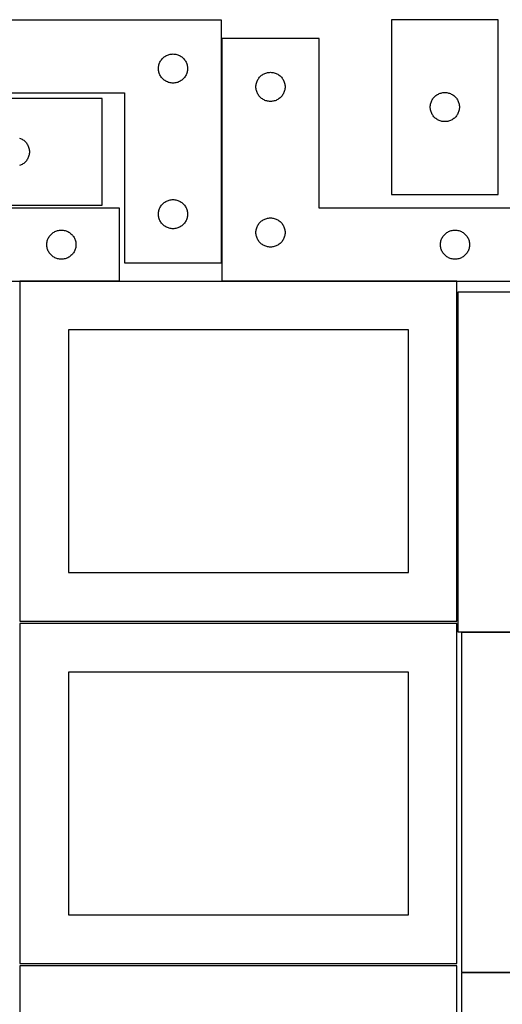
# Model space of a CAD drawing. Header units: millimetres. Extents: x 7 to 1243, y 7 to 2493.
# Tile 17 of 19: x 549 to 848, y 1885 to 2493. Entities that reach past the tile are written whole.
import ezdxf

# ---------------------------------------------------------------- set-up
doc = ezdxf.new("R2010")
doc.units = ezdxf.units.MM
doc.layers.add('COMMON', color=5, linetype='CONTINUOUS', true_color=0x0000ff)
doc.layers.add('CUT', color=7, linetype='CONTINUOUS', true_color=0x000000)

msp = doc.modelspace()

# ---------------------------------------------------------------- linework, layer by layer
at = {"layer": 'COMMON'}
for p, q in [((674.261509, 2343.263495), (674.261509, 2481.930532)), ((611.201719, 2331.830532), (549.562864, 2331.830532)), ((819.562864, 2331.830532), (674.361509, 2331.830532))]:
    msp.add_line(p, q, dxfattribs=at)
at = {"layer": 'CUT'}
for p, q in [((674.161508, 2493.263495), (494.161508, 2493.263495)), ((674.161508, 2343.263495), (674.161508, 2493.263495)), ((845.088345, 2493.454898), (779.088345, 2493.454898)), ((779.088345, 2493.454898), (779.088345, 2385.454898)), ((845.088345, 2385.454898), (845.088345, 2493.454898)), ((734.361509, 2481.930532), (674.361509, 2481.930532)), ((674.361509, 2481.930532), (674.361509, 2331.930532)), ((734.361509, 2376.930532), (734.361509, 2481.930532)), ((638.682655, 2470.403675), (639.161376, 2470.746721)), ((639.161376, 2470.746721), (639.661508, 2471.057723)), ((639.661508, 2471.057723), (640.180909, 2471.335349)), ((640.180909, 2471.335349), (640.717357, 2471.578411)), ((640.717357, 2471.578411), (641.268553, 2471.785866)), ((641.268553, 2471.785866), (641.832136, 2471.956827)), ((641.832136, 2471.956827), (642.405695, 2472.090562)), ((642.405695, 2472.090562), (642.986772, 2472.186498)), ((642.986772, 2472.186498), (643.57288, 2472.244225)), ((643.57288, 2472.244225), (644.161508, 2472.263495)), ((644.161508, 2472.263495), (644.750136, 2472.244225)), ((644.750136, 2472.244225), (645.336243, 2472.186498)), ((645.336243, 2472.186498), (645.917321, 2472.090562)), ((645.917321, 2472.090562), (646.490879, 2471.956827)), ((646.490879, 2471.956827), (647.054463, 2471.785866)), ((647.054463, 2471.785866), (647.605659, 2471.578411)), ((647.605659, 2471.578411), (648.142106, 2471.335349)), ((648.142106, 2471.335349), (648.661508, 2471.057723)), ((648.661508, 2471.057723), (649.16164, 2470.746721)), ((649.16164, 2470.746721), (649.640361, 2470.403675)), ((635.238504, 2464.43823), (635.33444, 2465.019308)), ((635.33444, 2465.019308), (635.468175, 2465.592866)), ((635.468175, 2465.592866), (635.639137, 2466.15645)), ((635.639137, 2466.15645), (635.846592, 2466.707646)), ((635.846592, 2466.707646), (636.089653, 2467.244093)), ((636.089653, 2467.244093), (636.367279, 2467.763495)), ((636.367279, 2467.763495), (636.678281, 2468.263627)), ((636.678281, 2468.263627), (637.021328, 2468.742348)), ((637.021328, 2468.742348), (637.394949, 2469.197607)), ((637.394949, 2469.197607), (637.797547, 2469.627456)), ((637.797547, 2469.627456), (638.227395, 2470.030053)), ((638.227395, 2470.030053), (638.682655, 2470.403675)), ((649.640361, 2470.403675), (650.09562, 2470.030053)), ((650.09562, 2470.030053), (650.525469, 2469.627456)), ((650.525469, 2469.627456), (650.928066, 2469.197607)), ((650.928066, 2469.197607), (651.301688, 2468.742348)), ((651.301688, 2468.742348), (651.644734, 2468.263627)), ((651.644734, 2468.263627), (651.955736, 2467.763495)), ((651.955736, 2467.763495), (652.233362, 2467.244093)), ((652.233362, 2467.244093), (652.476424, 2466.707646)), ((652.476424, 2466.707646), (652.683879, 2466.15645)), ((652.683879, 2466.15645), (652.85484, 2465.592866)), ((652.85484, 2465.592866), (652.988575, 2465.019308)), ((652.988575, 2465.019308), (653.084511, 2464.43823)), ((635.161508, 2463.263495), (635.180777, 2463.852123)), ((635.180777, 2462.674867), (635.161508, 2463.263495)), ((635.180777, 2463.852123), (635.238504, 2464.43823)), ((635.238504, 2462.088759), (635.180777, 2462.674867)), ((635.33444, 2461.507682), (635.238504, 2462.088759)), ((635.468175, 2460.934123), (635.33444, 2461.507682)), ((635.639137, 2460.37054), (635.468175, 2460.934123)), ((635.846592, 2459.819344), (635.639137, 2460.37054)), ((636.089653, 2459.282897), (635.846592, 2459.819344)), ((636.367279, 2458.763495), (636.089653, 2459.282897)), ((636.678281, 2458.263363), (636.367279, 2458.763495)), ((651.955736, 2458.763495), (651.644734, 2458.263363)), ((652.233362, 2459.282897), (651.955736, 2458.763495)), ((652.476424, 2459.819344), (652.233362, 2459.282897)), ((652.683879, 2460.37054), (652.476424, 2459.819344)), ((652.85484, 2460.934123), (652.683879, 2460.37054)), ((652.988575, 2461.507682), (652.85484, 2460.934123)), ((653.084511, 2462.088759), (652.988575, 2461.507682)), ((653.084511, 2464.43823), (653.142238, 2463.852123)), ((653.142238, 2462.674867), (653.084511, 2462.088759)), ((653.142238, 2463.852123), (653.161508, 2463.263495)), ((653.161508, 2463.263495), (653.142238, 2462.674867)), ((697.997548, 2458.294493), (698.427396, 2458.697091)), ((698.427396, 2458.697091), (698.882656, 2459.070712)), ((698.882656, 2459.070712), (699.361377, 2459.413759)), ((699.361377, 2459.413759), (699.861509, 2459.724761)), ((699.861509, 2459.724761), (700.38091, 2460.002387)), ((700.38091, 2460.002387), (700.917358, 2460.245448)), ((700.917358, 2460.245448), (701.468554, 2460.452904)), ((701.468554, 2460.452904), (702.032137, 2460.623865)), ((702.032137, 2460.623865), (702.605696, 2460.7576)), ((702.605696, 2460.7576), (703.186773, 2460.853536)), ((703.186773, 2460.853536), (703.772881, 2460.911263)), ((703.772881, 2460.911263), (704.361509, 2460.930532)), ((704.361509, 2460.930532), (704.950137, 2460.911263)), ((704.950137, 2460.911263), (705.536244, 2460.853536)), ((705.536244, 2460.853536), (706.117322, 2460.7576)), ((706.117322, 2460.7576), (706.69088, 2460.623865)), ((706.69088, 2460.623865), (707.254464, 2460.452904)), ((707.254464, 2460.452904), (707.80566, 2460.245448)), ((707.80566, 2460.245448), (708.342107, 2460.002387)), ((708.342107, 2460.002387), (708.861509, 2459.724761)), ((708.861509, 2459.724761), (709.361641, 2459.413759)), ((709.361641, 2459.413759), (709.840362, 2459.070712)), ((709.840362, 2459.070712), (710.295621, 2458.697091)), ((710.295621, 2458.697091), (710.72547, 2458.294493)), ((637.021328, 2457.784642), (636.678281, 2458.263363)), ((637.394949, 2457.329382), (637.021328, 2457.784642)), ((637.797547, 2456.899534), (637.394949, 2457.329382)), ((638.227395, 2456.496936), (637.797547, 2456.899534)), ((638.682655, 2456.123315), (638.227395, 2456.496936)), ((639.161376, 2455.780268), (638.682655, 2456.123315)), ((639.661508, 2455.469266), (639.161376, 2455.780268)), ((640.180909, 2455.19164), (639.661508, 2455.469266)), ((640.717357, 2454.948579), (640.180909, 2455.19164)), ((641.268553, 2454.741124), (640.717357, 2454.948579)), ((641.832136, 2454.570162), (641.268553, 2454.741124)), ((642.405695, 2454.436427), (641.832136, 2454.570162)), ((642.986772, 2454.340491), (642.405695, 2454.436427)), ((643.57288, 2454.282764), (642.986772, 2454.340491)), ((644.161508, 2454.263495), (643.57288, 2454.282764)), ((644.750136, 2454.282764), (644.161508, 2454.263495)), ((645.336243, 2454.340491), (644.750136, 2454.282764)), ((645.917321, 2454.436427), (645.336243, 2454.340491)), ((646.490879, 2454.570162), (645.917321, 2454.436427)), ((647.054463, 2454.741124), (646.490879, 2454.570162)), ((647.605659, 2454.948579), (647.054463, 2454.741124)), ((648.142106, 2455.19164), (647.605659, 2454.948579)), ((648.661508, 2455.469266), (648.142106, 2455.19164)), ((649.16164, 2455.780268), (648.661508, 2455.469266)), ((649.640361, 2456.123315), (649.16164, 2455.780268)), ((650.09562, 2456.496936), (649.640361, 2456.123315)), ((650.525469, 2456.899534), (650.09562, 2456.496936)), ((650.928066, 2457.329382), (650.525469, 2456.899534)), ((651.301688, 2457.784642), (650.928066, 2457.329382)), ((651.644734, 2458.263363), (651.301688, 2457.784642)), ((695.361509, 2451.930532), (695.380778, 2452.519161)), ((695.380778, 2452.519161), (695.438505, 2453.105268)), ((695.438505, 2453.105268), (695.534441, 2453.686345)), ((695.534441, 2453.686345), (695.668176, 2454.259904)), ((695.668176, 2454.259904), (695.839138, 2454.823488)), ((695.839138, 2454.823488), (696.046593, 2455.374683)), ((696.046593, 2455.374683), (696.289654, 2455.911131)), ((696.289654, 2455.911131), (696.56728, 2456.430532)), ((696.56728, 2456.430532), (696.878282, 2456.930664)), ((696.878282, 2456.930664), (697.221329, 2457.409385)), ((697.221329, 2457.409385), (697.59495, 2457.864645)), ((697.59495, 2457.864645), (697.997548, 2458.294493)), ((710.72547, 2458.294493), (711.128067, 2457.864645)), ((711.128067, 2457.864645), (711.501689, 2457.409385)), ((711.501689, 2457.409385), (711.844735, 2456.930664)), ((711.844735, 2456.930664), (712.155737, 2456.430532)), ((712.155737, 2456.430532), (712.433363, 2455.911131)), ((712.433363, 2455.911131), (712.676425, 2455.374683)), ((712.676425, 2455.374683), (712.88388, 2454.823488)), ((712.88388, 2454.823488), (713.054841, 2454.259904)), ((713.054841, 2454.259904), (713.188576, 2453.686345)), ((713.188576, 2453.686345), (713.284512, 2453.105268)), ((713.284512, 2453.105268), (713.342239, 2452.519161)), ((713.342239, 2452.519161), (713.361509, 2451.930532)), ((494.161508, 2448.263495), (614.161508, 2448.263495)), ((614.161508, 2448.263495), (614.161508, 2343.263495)), ((695.380778, 2451.341904), (695.361509, 2451.930532)), ((695.438505, 2450.755797), (695.380778, 2451.341904)), ((695.534441, 2450.174719), (695.438505, 2450.755797)), ((695.668176, 2449.601161), (695.534441, 2450.174719)), ((695.839138, 2449.037577), (695.668176, 2449.601161)), ((696.046593, 2448.486381), (695.839138, 2449.037577)), ((696.289654, 2447.949934), (696.046593, 2448.486381)), ((696.56728, 2447.430532), (696.289654, 2447.949934)), ((696.878282, 2446.9304), (696.56728, 2447.430532)), ((697.221329, 2446.451679), (696.878282, 2446.9304)), ((697.59495, 2445.99642), (697.221329, 2446.451679)), ((711.501689, 2446.451679), (711.128067, 2445.99642)), ((711.844735, 2446.9304), (711.501689, 2446.451679)), ((712.155737, 2447.430532), (711.844735, 2446.9304)), ((712.433363, 2447.949934), (712.155737, 2447.430532)), ((712.676425, 2448.486381), (712.433363, 2447.949934)), ((712.88388, 2449.037577), (712.676425, 2448.486381)), ((713.054841, 2449.601161), (712.88388, 2449.037577)), ((713.188576, 2450.174719), (713.054841, 2449.601161)), ((713.284512, 2450.755797), (713.188576, 2450.174719)), ((713.342239, 2451.341904), (713.284512, 2450.755797)), ((713.361509, 2451.930532), (713.342239, 2451.341904)), ((805.724384, 2445.818859), (806.154233, 2446.221456)), ((806.154233, 2446.221456), (806.609492, 2446.595078)), ((806.609492, 2446.595078), (807.088213, 2446.938125)), ((807.088213, 2446.938125), (807.588345, 2447.249127)), ((807.588345, 2447.249127), (808.107747, 2447.526753)), ((808.107747, 2447.526753), (808.644194, 2447.769814)), ((808.644194, 2447.769814), (809.19539, 2447.977269)), ((809.19539, 2447.977269), (809.758974, 2448.148231)), ((809.758974, 2448.148231), (810.332532, 2448.281966)), ((810.332532, 2448.281966), (810.913609, 2448.377902)), ((810.913609, 2448.377902), (811.499717, 2448.435629)), ((811.499717, 2448.435629), (812.088345, 2448.454898)), ((812.088345, 2448.454898), (812.676973, 2448.435629)), ((812.676973, 2448.435629), (813.263081, 2448.377902)), ((813.263081, 2448.377902), (813.844158, 2448.281966)), ((813.844158, 2448.281966), (814.417717, 2448.148231)), ((814.417717, 2448.148231), (814.9813, 2447.977269)), ((814.9813, 2447.977269), (815.532496, 2447.769814)), ((815.532496, 2447.769814), (816.068943, 2447.526753)), ((816.068943, 2447.526753), (816.588345, 2447.249127)), ((816.588345, 2447.249127), (817.088477, 2446.938125)), ((817.088477, 2446.938125), (817.567198, 2446.595078)), ((817.567198, 2446.595078), (818.022458, 2446.221456)), ((818.022458, 2446.221456), (818.452306, 2445.818859)), ((600.435422, 2444.779605), (492.435422, 2444.779605)), ((600.435422, 2378.779605), (600.435422, 2444.779605)), ((697.997548, 2445.566571), (697.59495, 2445.99642)), ((698.427396, 2445.163974), (697.997548, 2445.566571)), ((698.882656, 2444.790352), (698.427396, 2445.163974)), ((699.361377, 2444.447306), (698.882656, 2444.790352)), ((699.861509, 2444.136304), (699.361377, 2444.447306)), ((700.38091, 2443.858678), (699.861509, 2444.136304)), ((700.917358, 2443.615617), (700.38091, 2443.858678)), ((701.468554, 2443.408161), (700.917358, 2443.615617)), ((702.032137, 2443.2372), (701.468554, 2443.408161)), ((702.605696, 2443.103465), (702.032137, 2443.2372)), ((703.186773, 2443.007529), (702.605696, 2443.103465)), ((703.772881, 2442.949802), (703.186773, 2443.007529)), ((704.361509, 2442.930532), (703.772881, 2442.949802)), ((704.950137, 2442.949802), (704.361509, 2442.930532)), ((705.536244, 2443.007529), (704.950137, 2442.949802)), ((706.117322, 2443.103465), (705.536244, 2443.007529)), ((706.69088, 2443.2372), (706.117322, 2443.103465)), ((707.254464, 2443.408161), (706.69088, 2443.2372)), ((707.80566, 2443.615617), (707.254464, 2443.408161)), ((708.342107, 2443.858678), (707.80566, 2443.615617)), ((708.861509, 2444.136304), (708.342107, 2443.858678)), ((709.361641, 2444.447306), (708.861509, 2444.136304)), ((709.840362, 2444.790352), (709.361641, 2444.447306)), ((710.295621, 2445.163974), (709.840362, 2444.790352)), ((710.72547, 2445.566571), (710.295621, 2445.163974)), ((711.128067, 2445.99642), (710.72547, 2445.566571)), ((803.107615, 2440.043526), (803.165341, 2440.629634)), ((803.165341, 2440.629634), (803.261278, 2441.210711)), ((803.261278, 2441.210711), (803.395013, 2441.78427)), ((803.395013, 2441.78427), (803.565974, 2442.347853)), ((803.565974, 2442.347853), (803.773429, 2442.899049)), ((803.773429, 2442.899049), (804.016491, 2443.435496)), ((804.016491, 2443.435496), (804.294117, 2443.954898)), ((804.294117, 2443.954898), (804.605119, 2444.45503)), ((804.605119, 2444.45503), (804.948165, 2444.933751)), ((804.948165, 2444.933751), (805.321787, 2445.389011)), ((805.321787, 2445.389011), (805.724384, 2445.818859)), ((818.452306, 2445.818859), (818.854903, 2445.389011)), ((818.854903, 2445.389011), (819.228525, 2444.933751)), ((819.228525, 2444.933751), (819.571572, 2444.45503)), ((819.571572, 2444.45503), (819.882574, 2443.954898)), ((819.882574, 2443.954898), (820.1602, 2443.435496)), ((820.1602, 2443.435496), (820.403261, 2442.899049)), ((820.403261, 2442.899049), (820.610716, 2442.347853)), ((820.610716, 2442.347853), (820.781678, 2441.78427)), ((820.781678, 2441.78427), (820.915413, 2441.210711)), ((820.915413, 2441.210711), (821.011349, 2440.629634)), ((821.011349, 2440.629634), (821.069076, 2440.043526)), ((803.088345, 2439.454898), (803.107615, 2440.043526)), ((803.107615, 2438.86627), (803.088345, 2439.454898)), ((803.165341, 2438.280162), (803.107615, 2438.86627)), ((803.261278, 2437.699085), (803.165341, 2438.280162)), ((803.395013, 2437.125527), (803.261278, 2437.699085)), ((803.565974, 2436.561943), (803.395013, 2437.125527)), ((803.773429, 2436.010747), (803.565974, 2436.561943)), ((804.016491, 2435.4743), (803.773429, 2436.010747)), ((804.294117, 2434.954898), (804.016491, 2435.4743)), ((804.605119, 2434.454766), (804.294117, 2434.954898)), ((804.948165, 2433.976045), (804.605119, 2434.454766)), ((819.571572, 2434.454766), (819.228525, 2433.976045)), ((819.882574, 2434.954898), (819.571572, 2434.454766)), ((820.1602, 2435.4743), (819.882574, 2434.954898)), ((820.403261, 2436.010747), (820.1602, 2435.4743)), ((820.610716, 2436.561943), (820.403261, 2436.010747)), ((820.781678, 2437.125527), (820.610716, 2436.561943)), ((820.915413, 2437.699085), (820.781678, 2437.125527)), ((821.011349, 2438.280162), (820.915413, 2437.699085)), ((821.069076, 2438.86627), (821.011349, 2438.280162)), ((821.069076, 2440.043526), (821.088345, 2439.454898)), ((821.088345, 2439.454898), (821.069076, 2438.86627)), ((805.321787, 2433.520786), (804.948165, 2433.976045)), ((805.724384, 2433.090937), (805.321787, 2433.520786)), ((806.154233, 2432.68834), (805.724384, 2433.090937)), ((806.609492, 2432.314718), (806.154233, 2432.68834)), ((807.088213, 2431.971672), (806.609492, 2432.314718)), ((807.588345, 2431.66067), (807.088213, 2431.971672)), ((808.107747, 2431.383044), (807.588345, 2431.66067)), ((808.644194, 2431.139982), (808.107747, 2431.383044)), ((809.19539, 2430.932527), (808.644194, 2431.139982)), ((809.758974, 2430.761566), (809.19539, 2430.932527)), ((810.332532, 2430.627831), (809.758974, 2430.761566)), ((810.913609, 2430.531894), (810.332532, 2430.627831)), ((811.499717, 2430.474168), (810.913609, 2430.531894)), ((812.088345, 2430.454898), (811.499717, 2430.474168)), ((812.676973, 2430.474168), (812.088345, 2430.454898)), ((813.263081, 2430.531894), (812.676973, 2430.474168)), ((813.844158, 2430.627831), (813.263081, 2430.531894)), ((814.417717, 2430.761566), (813.844158, 2430.627831)), ((814.9813, 2430.932527), (814.417717, 2430.761566)), ((815.532496, 2431.139982), (814.9813, 2430.932527)), ((816.068943, 2431.383044), (815.532496, 2431.139982)), ((816.588345, 2431.66067), (816.068943, 2431.383044)), ((817.088477, 2431.971672), (816.588345, 2431.66067)), ((817.567198, 2432.314718), (817.088477, 2431.971672)), ((818.022458, 2432.68834), (817.567198, 2432.314718)), ((818.452306, 2433.090937), (818.022458, 2432.68834)), ((818.854903, 2433.520786), (818.452306, 2433.090937)), ((819.228525, 2433.976045), (818.854903, 2433.520786)), ((549.328377, 2420.301976), (549.879573, 2420.09452)), ((549.879573, 2420.09452), (550.41602, 2419.851459)), ((550.41602, 2419.851459), (550.935422, 2419.573833)), ((550.935422, 2419.573833), (551.435554, 2419.262831)), ((551.435554, 2419.262831), (551.914275, 2418.919785)), ((551.914275, 2418.919785), (552.369534, 2418.546163)), ((552.369534, 2418.546163), (552.799383, 2418.143566)), ((552.799383, 2418.143566), (553.20198, 2417.713717)), ((553.20198, 2417.713717), (553.575602, 2417.258457)), ((553.575602, 2417.258457), (553.918649, 2416.779737)), ((553.918649, 2416.779737), (554.229651, 2416.279605)), ((554.229651, 2416.279605), (554.507277, 2415.760203)), ((554.507277, 2415.760203), (554.750338, 2415.223755)), ((554.750338, 2415.223755), (554.957793, 2414.67256)), ((554.957793, 2414.67256), (555.128754, 2414.108976)), ((555.128754, 2414.108976), (555.26249, 2413.535417)), ((555.26249, 2410.023792), (555.128754, 2409.450233)), ((555.26249, 2413.535417), (555.358426, 2412.95434)), ((555.358426, 2410.604869), (555.26249, 2410.023792)), ((555.358426, 2412.95434), (555.416152, 2412.368233)), ((555.416152, 2411.190976), (555.358426, 2410.604869)), ((555.416152, 2412.368233), (555.435422, 2411.779605)), ((555.435422, 2411.779605), (555.416152, 2411.190976)), ((550.41602, 2403.70775), (549.879573, 2403.464689)), ((550.935422, 2403.985376), (550.41602, 2403.70775)), ((551.435554, 2404.296378), (550.935422, 2403.985376)), ((551.914275, 2404.639425), (551.435554, 2404.296378)), ((552.369534, 2405.013046), (551.914275, 2404.639425)), ((552.799383, 2405.415644), (552.369534, 2405.013046)), ((553.20198, 2405.845492), (552.799383, 2405.415644)), ((553.575602, 2406.300752), (553.20198, 2405.845492)), ((553.918649, 2406.779472), (553.575602, 2406.300752)), ((554.229651, 2407.279605), (553.918649, 2406.779472)), ((554.507277, 2407.799006), (554.229651, 2407.279605)), ((554.750338, 2408.335454), (554.507277, 2407.799006)), ((554.957793, 2408.886649), (554.750338, 2408.335454)), ((555.128754, 2409.450233), (554.957793, 2408.886649)), ((549.879573, 2403.464689), (549.328377, 2403.257233)), ((779.088345, 2385.454898), (845.088345, 2385.454898)), ((637.394949, 2379.197607), (637.797547, 2379.627456)), ((637.797547, 2379.627456), (638.227395, 2380.030053)), ((638.227395, 2380.030053), (638.682655, 2380.403675)), ((638.682655, 2380.403675), (639.161376, 2380.746721)), ((639.161376, 2380.746721), (639.661508, 2381.057723)), ((639.661508, 2381.057723), (640.180909, 2381.335349)), ((640.180909, 2381.335349), (640.717357, 2381.578411)), ((640.717357, 2381.578411), (641.268553, 2381.785866)), ((641.268553, 2381.785866), (641.832136, 2381.956827)), ((641.832136, 2381.956827), (642.405695, 2382.090562)), ((642.405695, 2382.090562), (642.986772, 2382.186498)), ((642.986772, 2382.186498), (643.57288, 2382.244225)), ((643.57288, 2382.244225), (644.161508, 2382.263495)), ((644.161508, 2382.263495), (644.750136, 2382.244225)), ((644.750136, 2382.244225), (645.336243, 2382.186498)), ((645.336243, 2382.186498), (645.917321, 2382.090562)), ((645.917321, 2382.090562), (646.490879, 2381.956827)), ((646.490879, 2381.956827), (647.054463, 2381.785866)), ((647.054463, 2381.785866), (647.605659, 2381.578411)), ((647.605659, 2381.578411), (648.142106, 2381.335349)), ((648.142106, 2381.335349), (648.661508, 2381.057723)), ((648.661508, 2381.057723), (649.16164, 2380.746721)), ((649.16164, 2380.746721), (649.640361, 2380.403675)), ((649.640361, 2380.403675), (650.09562, 2380.030053)), ((650.09562, 2380.030053), (650.525469, 2379.627456)), ((650.525469, 2379.627456), (650.928066, 2379.197607)), ((611.201719, 2376.930532), (491.201719, 2376.930532)), ((492.435422, 2378.779605), (600.435422, 2378.779605)), ((611.201719, 2331.930532), (611.201719, 2376.930532)), ((635.161508, 2373.263495), (635.180777, 2373.852123)), ((635.180777, 2372.674867), (635.161508, 2373.263495)), ((635.180777, 2373.852123), (635.238504, 2374.43823)), ((635.238504, 2374.43823), (635.33444, 2375.019308)), ((635.33444, 2375.019308), (635.468175, 2375.592866)), ((635.468175, 2375.592866), (635.639137, 2376.15645)), ((635.639137, 2376.15645), (635.846592, 2376.707646)), ((635.846592, 2376.707646), (636.089653, 2377.244093)), ((636.089653, 2377.244093), (636.367279, 2377.763495)), ((636.367279, 2377.763495), (636.678281, 2378.263627)), ((636.678281, 2378.263627), (637.021328, 2378.742348)), ((637.021328, 2378.742348), (637.394949, 2379.197607)), ((650.928066, 2379.197607), (651.301688, 2378.742348)), ((651.301688, 2378.742348), (651.644734, 2378.263627)), ((651.644734, 2378.263627), (651.955736, 2377.763495)), ((651.955736, 2377.763495), (652.233362, 2377.244093)), ((652.233362, 2377.244093), (652.476424, 2376.707646)), ((652.476424, 2376.707646), (652.683879, 2376.15645)), ((652.683879, 2376.15645), (652.85484, 2375.592866)), ((652.85484, 2375.592866), (652.988575, 2375.019308)), ((652.988575, 2375.019308), (653.084511, 2374.43823)), ((653.084511, 2374.43823), (653.142238, 2373.852123)), ((653.142238, 2373.852123), (653.161508, 2373.263495)), ((653.161508, 2373.263495), (653.142238, 2372.674867)), ((854.361509, 2376.930532), (734.361509, 2376.930532)), ((635.238504, 2372.088759), (635.180777, 2372.674867)), ((635.33444, 2371.507682), (635.238504, 2372.088759)), ((635.468175, 2370.934123), (635.33444, 2371.507682)), ((635.639137, 2370.37054), (635.468175, 2370.934123)), ((635.846592, 2369.819344), (635.639137, 2370.37054)), ((636.089653, 2369.282897), (635.846592, 2369.819344)), ((636.367279, 2368.763495), (636.089653, 2369.282897)), ((636.678281, 2368.263363), (636.367279, 2368.763495)), ((637.021328, 2367.784642), (636.678281, 2368.263363)), ((637.394949, 2367.329382), (637.021328, 2367.784642)), ((637.797547, 2366.899534), (637.394949, 2367.329382)), ((650.928066, 2367.329382), (650.525469, 2366.899534)), ((651.301688, 2367.784642), (650.928066, 2367.329382)), ((651.644734, 2368.263363), (651.301688, 2367.784642)), ((651.955736, 2368.763495), (651.644734, 2368.263363)), ((652.233362, 2369.282897), (651.955736, 2368.763495)), ((652.476424, 2369.819344), (652.233362, 2369.282897)), ((652.683879, 2370.37054), (652.476424, 2369.819344)), ((652.85484, 2370.934123), (652.683879, 2370.37054)), ((652.988575, 2371.507682), (652.85484, 2370.934123)), ((653.084511, 2372.088759), (652.988575, 2371.507682)), ((653.142238, 2372.674867), (653.084511, 2372.088759)), ((696.878282, 2366.930664), (697.221329, 2367.409385)), ((697.221329, 2367.409385), (697.59495, 2367.864645)), ((697.59495, 2367.864645), (697.997548, 2368.294493)), ((697.997548, 2368.294493), (698.427396, 2368.697091)), ((698.427396, 2368.697091), (698.882656, 2369.070712)), ((698.882656, 2369.070712), (699.361377, 2369.413759)), ((699.361377, 2369.413759), (699.861509, 2369.724761)), ((699.861509, 2369.724761), (700.38091, 2370.002387)), ((700.38091, 2370.002387), (700.917358, 2370.245448)), ((700.917358, 2370.245448), (701.468554, 2370.452904)), ((701.468554, 2370.452904), (702.032137, 2370.623865)), ((702.032137, 2370.623865), (702.605696, 2370.7576)), ((702.605696, 2370.7576), (703.186773, 2370.853536)), ((703.186773, 2370.853536), (703.772881, 2370.911263)), ((703.772881, 2370.911263), (704.361509, 2370.930532)), ((704.361509, 2370.930532), (704.950137, 2370.911263)), ((704.950137, 2370.911263), (705.536244, 2370.853536)), ((705.536244, 2370.853536), (706.117322, 2370.7576)), ((706.117322, 2370.7576), (706.69088, 2370.623865)), ((706.69088, 2370.623865), (707.254464, 2370.452904)), ((707.254464, 2370.452904), (707.80566, 2370.245448)), ((707.80566, 2370.245448), (708.342107, 2370.002387)), ((708.342107, 2370.002387), (708.861509, 2369.724761)), ((708.861509, 2369.724761), (709.361641, 2369.413759)), ((709.361641, 2369.413759), (709.840362, 2369.070712)), ((709.840362, 2369.070712), (710.295621, 2368.697091)), ((710.295621, 2368.697091), (710.72547, 2368.294493)), ((710.72547, 2368.294493), (711.128067, 2367.864645)), ((711.128067, 2367.864645), (711.501689, 2367.409385)), ((711.501689, 2367.409385), (711.844735, 2366.930664)), ((568.837758, 2360.794493), (569.267606, 2361.197091)), ((569.267606, 2361.197091), (569.722866, 2361.570712)), ((569.722866, 2361.570712), (570.201587, 2361.913759)), ((570.201587, 2361.913759), (570.701719, 2362.224761)), ((570.701719, 2362.224761), (571.22112, 2362.502387)), ((571.22112, 2362.502387), (571.757568, 2362.745448)), ((571.757568, 2362.745448), (572.308763, 2362.952904)), ((572.308763, 2362.952904), (572.872347, 2363.123865)), ((572.872347, 2363.123865), (573.445906, 2363.2576)), ((573.445906, 2363.2576), (574.026983, 2363.353536)), ((574.026983, 2363.353536), (574.613091, 2363.411263)), ((574.613091, 2363.411263), (575.201719, 2363.430532)), ((575.201719, 2363.430532), (575.790347, 2363.411263)), ((575.790347, 2363.411263), (576.376454, 2363.353536)), ((576.376454, 2363.353536), (576.957532, 2363.2576)), ((576.957532, 2363.2576), (577.53109, 2363.123865)), ((577.53109, 2363.123865), (578.094674, 2362.952904)), ((578.094674, 2362.952904), (578.64587, 2362.745448)), ((578.64587, 2362.745448), (579.182317, 2362.502387)), ((579.182317, 2362.502387), (579.701719, 2362.224761)), ((579.701719, 2362.224761), (580.201851, 2361.913759)), ((580.201851, 2361.913759), (580.680572, 2361.570712)), ((580.680572, 2361.570712), (581.135831, 2361.197091)), ((581.135831, 2361.197091), (581.56568, 2360.794493)), ((638.227395, 2366.496936), (637.797547, 2366.899534)), ((638.682655, 2366.123315), (638.227395, 2366.496936)), ((639.161376, 2365.780268), (638.682655, 2366.123315)), ((639.661508, 2365.469266), (639.161376, 2365.780268)), ((640.180909, 2365.19164), (639.661508, 2365.469266)), ((640.717357, 2364.948579), (640.180909, 2365.19164)), ((641.268553, 2364.741124), (640.717357, 2364.948579)), ((641.832136, 2364.570162), (641.268553, 2364.741124)), ((642.405695, 2364.436427), (641.832136, 2364.570162)), ((642.986772, 2364.340491), (642.405695, 2364.436427)), ((643.57288, 2364.282764), (642.986772, 2364.340491)), ((644.161508, 2364.263495), (643.57288, 2364.282764)), ((644.750136, 2364.282764), (644.161508, 2364.263495)), ((645.336243, 2364.340491), (644.750136, 2364.282764)), ((645.917321, 2364.436427), (645.336243, 2364.340491)), ((646.490879, 2364.570162), (645.917321, 2364.436427)), ((647.054463, 2364.741124), (646.490879, 2364.570162)), ((647.605659, 2364.948579), (647.054463, 2364.741124)), ((648.142106, 2365.19164), (647.605659, 2364.948579)), ((648.661508, 2365.469266), (648.142106, 2365.19164)), ((649.16164, 2365.780268), (648.661508, 2365.469266)), ((649.640361, 2366.123315), (649.16164, 2365.780268)), ((650.09562, 2366.496936), (649.640361, 2366.123315)), ((650.525469, 2366.899534), (650.09562, 2366.496936)), ((695.361509, 2361.930532), (695.380778, 2362.519161)), ((695.380778, 2361.341904), (695.361509, 2361.930532)), ((695.380778, 2362.519161), (695.438505, 2363.105268)), ((695.438505, 2360.755797), (695.380778, 2361.341904)), ((695.438505, 2363.105268), (695.534441, 2363.686345)), ((695.534441, 2363.686345), (695.668176, 2364.259904)), ((695.668176, 2364.259904), (695.839138, 2364.823488)), ((695.839138, 2364.823488), (696.046593, 2365.374683)), ((696.046593, 2365.374683), (696.289654, 2365.911131)), ((696.289654, 2365.911131), (696.56728, 2366.430532)), ((696.56728, 2366.430532), (696.878282, 2366.930664)), ((711.844735, 2366.930664), (712.155737, 2366.430532)), ((712.155737, 2366.430532), (712.433363, 2365.911131)), ((712.433363, 2365.911131), (712.676425, 2365.374683)), ((712.676425, 2365.374683), (712.88388, 2364.823488)), ((712.88388, 2364.823488), (713.054841, 2364.259904)), ((713.054841, 2364.259904), (713.188576, 2363.686345)), ((713.188576, 2363.686345), (713.284512, 2363.105268)), ((713.284512, 2363.105268), (713.342239, 2362.519161)), ((713.342239, 2361.341904), (713.284512, 2360.755797)), ((713.342239, 2362.519161), (713.361509, 2361.930532)), ((713.361509, 2361.930532), (713.342239, 2361.341904)), ((811.997548, 2360.794493), (812.427396, 2361.197091)), ((812.427396, 2361.197091), (812.882656, 2361.570712)), ((812.882656, 2361.570712), (813.361377, 2361.913759)), ((813.361377, 2361.913759), (813.861509, 2362.224761)), ((813.861509, 2362.224761), (814.38091, 2362.502387)), ((814.38091, 2362.502387), (814.917358, 2362.745448)), ((814.917358, 2362.745448), (815.468554, 2362.952904)), ((815.468554, 2362.952904), (816.032137, 2363.123865)), ((816.032137, 2363.123865), (816.605696, 2363.2576)), ((816.605696, 2363.2576), (817.186773, 2363.353536)), ((817.186773, 2363.353536), (817.772881, 2363.411263)), ((817.772881, 2363.411263), (818.361509, 2363.430532)), ((818.361509, 2363.430532), (818.950137, 2363.411263)), ((818.950137, 2363.411263), (819.536244, 2363.353536)), ((819.536244, 2363.353536), (820.117322, 2363.2576)), ((820.117322, 2363.2576), (820.69088, 2363.123865)), ((820.69088, 2363.123865), (821.254464, 2362.952904)), ((821.254464, 2362.952904), (821.80566, 2362.745448)), ((821.80566, 2362.745448), (822.342107, 2362.502387)), ((822.342107, 2362.502387), (822.861509, 2362.224761)), ((822.861509, 2362.224761), (823.361641, 2361.913759)), ((823.361641, 2361.913759), (823.840362, 2361.570712)), ((823.840362, 2361.570712), (824.295621, 2361.197091)), ((824.295621, 2361.197091), (824.72547, 2360.794493)), ((566.201719, 2354.430532), (566.220988, 2355.019161)), ((566.220988, 2355.019161), (566.278715, 2355.605268)), ((566.278715, 2355.605268), (566.374651, 2356.186345)), ((566.374651, 2356.186345), (566.508386, 2356.759904)), ((566.508386, 2356.759904), (566.679348, 2357.323488)), ((566.679348, 2357.323488), (566.886803, 2357.874683)), ((566.886803, 2357.874683), (567.129864, 2358.411131)), ((567.129864, 2358.411131), (567.40749, 2358.930532)), ((567.40749, 2358.930532), (567.718492, 2359.430664)), ((567.718492, 2359.430664), (568.061539, 2359.909385)), ((568.061539, 2359.909385), (568.43516, 2360.364645)), ((568.43516, 2360.364645), (568.837758, 2360.794493)), ((581.56568, 2360.794493), (581.968277, 2360.364645)), ((581.968277, 2360.364645), (582.341899, 2359.909385)), ((582.341899, 2359.909385), (582.684945, 2359.430664)), ((582.684945, 2359.430664), (582.995947, 2358.930532)), ((582.995947, 2358.930532), (583.273573, 2358.411131)), ((583.273573, 2358.411131), (583.516634, 2357.874683)), ((583.516634, 2357.874683), (583.72409, 2357.323488)), ((583.72409, 2357.323488), (583.895051, 2356.759904)), ((583.895051, 2356.759904), (584.028786, 2356.186345)), ((584.028786, 2356.186345), (584.124722, 2355.605268)), ((584.124722, 2355.605268), (584.182449, 2355.019161)), ((584.182449, 2355.019161), (584.201719, 2354.430532)), ((695.534441, 2360.174719), (695.438505, 2360.755797)), ((695.668176, 2359.601161), (695.534441, 2360.174719)), ((695.839138, 2359.037577), (695.668176, 2359.601161)), ((696.046593, 2358.486381), (695.839138, 2359.037577)), ((696.289654, 2357.949934), (696.046593, 2358.486381)), ((696.56728, 2357.430532), (696.289654, 2357.949934)), ((696.878282, 2356.9304), (696.56728, 2357.430532)), ((697.221329, 2356.451679), (696.878282, 2356.9304)), ((697.59495, 2355.99642), (697.221329, 2356.451679)), ((697.997548, 2355.566571), (697.59495, 2355.99642)), ((698.427396, 2355.163974), (697.997548, 2355.566571)), ((698.882656, 2354.790352), (698.427396, 2355.163974)), ((710.295621, 2355.163974), (709.840362, 2354.790352)), ((710.72547, 2355.566571), (710.295621, 2355.163974)), ((711.128067, 2355.99642), (710.72547, 2355.566571)), ((711.501689, 2356.451679), (711.128067, 2355.99642)), ((711.844735, 2356.9304), (711.501689, 2356.451679)), ((712.155737, 2357.430532), (711.844735, 2356.9304)), ((712.433363, 2357.949934), (712.155737, 2357.430532)), ((712.676425, 2358.486381), (712.433363, 2357.949934)), ((712.88388, 2359.037577), (712.676425, 2358.486381)), ((713.054841, 2359.601161), (712.88388, 2359.037577)), ((713.188576, 2360.174719), (713.054841, 2359.601161)), ((713.284512, 2360.755797), (713.188576, 2360.174719)), ((809.361509, 2354.430532), (809.380778, 2355.019161)), ((809.380778, 2355.019161), (809.438505, 2355.605268)), ((809.438505, 2355.605268), (809.534441, 2356.186345)), ((809.534441, 2356.186345), (809.668176, 2356.759904)), ((809.668176, 2356.759904), (809.839138, 2357.323488)), ((809.839138, 2357.323488), (810.046593, 2357.874683)), ((810.046593, 2357.874683), (810.289654, 2358.411131)), ((810.289654, 2358.411131), (810.56728, 2358.930532)), ((810.56728, 2358.930532), (810.878282, 2359.430664)), ((810.878282, 2359.430664), (811.221329, 2359.909385)), ((811.221329, 2359.909385), (811.59495, 2360.364645)), ((811.59495, 2360.364645), (811.997548, 2360.794493)), ((824.72547, 2360.794493), (825.128067, 2360.364645)), ((825.128067, 2360.364645), (825.501689, 2359.909385)), ((825.501689, 2359.909385), (825.844735, 2359.430664)), ((825.844735, 2359.430664), (826.155737, 2358.930532)), ((826.155737, 2358.930532), (826.433363, 2358.411131)), ((826.433363, 2358.411131), (826.676425, 2357.874683)), ((826.676425, 2357.874683), (826.88388, 2357.323488)), ((826.88388, 2357.323488), (827.054841, 2356.759904)), ((827.054841, 2356.759904), (827.188576, 2356.186345)), ((827.188576, 2356.186345), (827.284512, 2355.605268)), ((827.284512, 2355.605268), (827.342239, 2355.019161)), ((827.342239, 2355.019161), (827.361509, 2354.430532)), ((566.220988, 2353.841904), (566.201719, 2354.430532)), ((566.278715, 2353.255797), (566.220988, 2353.841904)), ((566.374651, 2352.674719), (566.278715, 2353.255797)), ((566.508386, 2352.101161), (566.374651, 2352.674719)), ((566.679348, 2351.537577), (566.508386, 2352.101161)), ((566.886803, 2350.986381), (566.679348, 2351.537577)), ((567.129864, 2350.449934), (566.886803, 2350.986381)), ((567.40749, 2349.930532), (567.129864, 2350.449934)), ((567.718492, 2349.4304), (567.40749, 2349.930532)), ((568.061539, 2348.951679), (567.718492, 2349.4304)), ((568.43516, 2348.49642), (568.061539, 2348.951679)), ((582.341899, 2348.951679), (581.968277, 2348.49642)), ((582.684945, 2349.4304), (582.341899, 2348.951679)), ((582.995947, 2349.930532), (582.684945, 2349.4304)), ((583.273573, 2350.449934), (582.995947, 2349.930532)), ((583.516634, 2350.986381), (583.273573, 2350.449934)), ((583.72409, 2351.537577), (583.516634, 2350.986381)), ((583.895051, 2352.101161), (583.72409, 2351.537577)), ((584.028786, 2352.674719), (583.895051, 2352.101161)), ((584.124722, 2353.255797), (584.028786, 2352.674719)), ((584.182449, 2353.841904), (584.124722, 2353.255797)), ((584.201719, 2354.430532), (584.182449, 2353.841904)), ((699.361377, 2354.447306), (698.882656, 2354.790352)), ((699.861509, 2354.136304), (699.361377, 2354.447306)), ((700.38091, 2353.858678), (699.861509, 2354.136304)), ((700.917358, 2353.615617), (700.38091, 2353.858678)), ((701.468554, 2353.408161), (700.917358, 2353.615617)), ((702.032137, 2353.2372), (701.468554, 2353.408161)), ((702.605696, 2353.103465), (702.032137, 2353.2372)), ((703.186773, 2353.007529), (702.605696, 2353.103465)), ((703.772881, 2352.949802), (703.186773, 2353.007529)), ((704.361509, 2352.930532), (703.772881, 2352.949802)), ((704.950137, 2352.949802), (704.361509, 2352.930532)), ((705.536244, 2353.007529), (704.950137, 2352.949802)), ((706.117322, 2353.103465), (705.536244, 2353.007529)), ((706.69088, 2353.2372), (706.117322, 2353.103465)), ((707.254464, 2353.408161), (706.69088, 2353.2372)), ((707.80566, 2353.615617), (707.254464, 2353.408161)), ((708.342107, 2353.858678), (707.80566, 2353.615617)), ((708.861509, 2354.136304), (708.342107, 2353.858678)), ((709.361641, 2354.447306), (708.861509, 2354.136304)), ((709.840362, 2354.790352), (709.361641, 2354.447306)), ((809.380778, 2353.841904), (809.361509, 2354.430532)), ((809.438505, 2353.255797), (809.380778, 2353.841904)), ((809.534441, 2352.674719), (809.438505, 2353.255797)), ((809.668176, 2352.101161), (809.534441, 2352.674719)), ((809.839138, 2351.537577), (809.668176, 2352.101161)), ((810.046593, 2350.986381), (809.839138, 2351.537577)), ((810.289654, 2350.449934), (810.046593, 2350.986381)), ((810.56728, 2349.930532), (810.289654, 2350.449934)), ((810.878282, 2349.4304), (810.56728, 2349.930532)), ((811.221329, 2348.951679), (810.878282, 2349.4304)), ((811.59495, 2348.49642), (811.221329, 2348.951679)), ((825.501689, 2348.951679), (825.128067, 2348.49642)), ((825.844735, 2349.4304), (825.501689, 2348.951679)), ((826.155737, 2349.930532), (825.844735, 2349.4304)), ((826.433363, 2350.449934), (826.155737, 2349.930532)), ((826.676425, 2350.986381), (826.433363, 2350.449934)), ((826.88388, 2351.537577), (826.676425, 2350.986381)), ((827.054841, 2352.101161), (826.88388, 2351.537577)), ((827.188576, 2352.674719), (827.054841, 2352.101161)), ((827.284512, 2353.255797), (827.188576, 2352.674719)), ((827.342239, 2353.841904), (827.284512, 2353.255797)), ((827.361509, 2354.430532), (827.342239, 2353.841904)), ((568.837758, 2348.066571), (568.43516, 2348.49642)), ((569.267606, 2347.663974), (568.837758, 2348.066571)), ((569.722866, 2347.290352), (569.267606, 2347.663974)), ((570.201587, 2346.947306), (569.722866, 2347.290352)), ((570.701719, 2346.636304), (570.201587, 2346.947306)), ((571.22112, 2346.358678), (570.701719, 2346.636304)), ((571.757568, 2346.115617), (571.22112, 2346.358678)), ((572.308763, 2345.908161), (571.757568, 2346.115617)), ((572.872347, 2345.7372), (572.308763, 2345.908161)), ((573.445906, 2345.603465), (572.872347, 2345.7372)), ((574.026983, 2345.507529), (573.445906, 2345.603465)), ((574.613091, 2345.449802), (574.026983, 2345.507529)), ((575.201719, 2345.430532), (574.613091, 2345.449802)), ((575.790347, 2345.449802), (575.201719, 2345.430532)), ((576.376454, 2345.507529), (575.790347, 2345.449802)), ((576.957532, 2345.603465), (576.376454, 2345.507529)), ((577.53109, 2345.7372), (576.957532, 2345.603465)), ((578.094674, 2345.908161), (577.53109, 2345.7372)), ((578.64587, 2346.115617), (578.094674, 2345.908161)), ((579.182317, 2346.358678), (578.64587, 2346.115617)), ((579.701719, 2346.636304), (579.182317, 2346.358678)), ((580.201851, 2346.947306), (579.701719, 2346.636304)), ((580.680572, 2347.290352), (580.201851, 2346.947306)), ((581.135831, 2347.663974), (580.680572, 2347.290352)), ((581.56568, 2348.066571), (581.135831, 2347.663974)), ((581.968277, 2348.49642), (581.56568, 2348.066571)), ((614.161508, 2343.263495), (674.161508, 2343.263495)), ((811.997548, 2348.066571), (811.59495, 2348.49642)), ((812.427396, 2347.663974), (811.997548, 2348.066571)), ((812.882656, 2347.290352), (812.427396, 2347.663974)), ((813.361377, 2346.947306), (812.882656, 2347.290352)), ((813.861509, 2346.636304), (813.361377, 2346.947306)), ((814.38091, 2346.358678), (813.861509, 2346.636304)), ((814.917358, 2346.115617), (814.38091, 2346.358678)), ((815.468554, 2345.908161), (814.917358, 2346.115617)), ((816.032137, 2345.7372), (815.468554, 2345.908161)), ((816.605696, 2345.603465), (816.032137, 2345.7372)), ((817.186773, 2345.507529), (816.605696, 2345.603465)), ((817.772881, 2345.449802), (817.186773, 2345.507529)), ((818.361509, 2345.430532), (817.772881, 2345.449802)), ((818.950137, 2345.449802), (818.361509, 2345.430532)), ((819.536244, 2345.507529), (818.950137, 2345.449802)), ((820.117322, 2345.603465), (819.536244, 2345.507529)), ((820.69088, 2345.7372), (820.117322, 2345.603465)), ((821.254464, 2345.908161), (820.69088, 2345.7372)), ((821.80566, 2346.115617), (821.254464, 2345.908161)), ((822.342107, 2346.358678), (821.80566, 2346.115617)), ((822.861509, 2346.636304), (822.342107, 2346.358678)), ((823.361641, 2346.947306), (822.861509, 2346.636304)), ((823.840362, 2347.290352), (823.361641, 2346.947306)), ((824.295621, 2347.663974), (823.840362, 2347.290352)), ((824.72547, 2348.066571), (824.295621, 2347.663974)), ((825.128067, 2348.49642), (824.72547, 2348.066571)), ((431.201719, 2331.930532), (611.201719, 2331.930532)), ((819.562864, 2331.730531), (549.562864, 2331.730531)), ((549.562864, 2331.730531), (549.562864, 2121.730531)), ((674.361509, 2331.930532), (854.361509, 2331.930532)), ((819.562864, 2121.730531), (819.562864, 2331.730531)), ((1090.080986, 2325.086496), (820.080986, 2325.086496)), ((820.080986, 2325.086496), (820.080986, 2115.086496)), ((789.562864, 2301.730531), (579.562864, 2301.730531)), ((579.562864, 2301.730531), (579.562864, 2151.730531)), ((789.562864, 2151.730531), (789.562864, 2301.730531)), ((579.562864, 2151.730531), (789.562864, 2151.730531)), ((549.562864, 2121.730531), (819.562864, 2121.730531)), ((819.562864, 2120.209657), (549.562864, 2120.209657)), ((549.562864, 2120.209657), (549.562864, 1910.209657)), ((819.562864, 1910.209657), (819.562864, 2120.209657)), ((820.080986, 2115.086496), (1090.080986, 2115.086496)), ((1092.378624, 2114.80488), (822.378624, 2114.80488)), ((822.378624, 2114.80488), (822.378624, 1904.80488)), ((789.562864, 2090.209657), (579.562864, 2090.209657)), ((579.562864, 2090.209657), (579.562864, 1940.209657)), ((789.562864, 1940.209657), (789.562864, 2090.209657)), ((579.562864, 1940.209657), (789.562864, 1940.209657)), ((549.562864, 1910.209657), (819.562864, 1910.209657)), ((819.562864, 1908.688661), (549.562864, 1908.688661)), ((549.562864, 1908.688661), (549.562864, 1698.688661)), ((819.562864, 1698.688661), (819.562864, 1908.688661)), ((822.378624, 1904.80488), (1092.378624, 1904.80488)), ((1092.343138, 1904.484438), (822.343138, 1904.484438)), ((822.343138, 1904.484438), (822.343138, 1694.484438))]:
    msp.add_line(p, q, dxfattribs=at)

doc.saveas('drawing.dxf')
